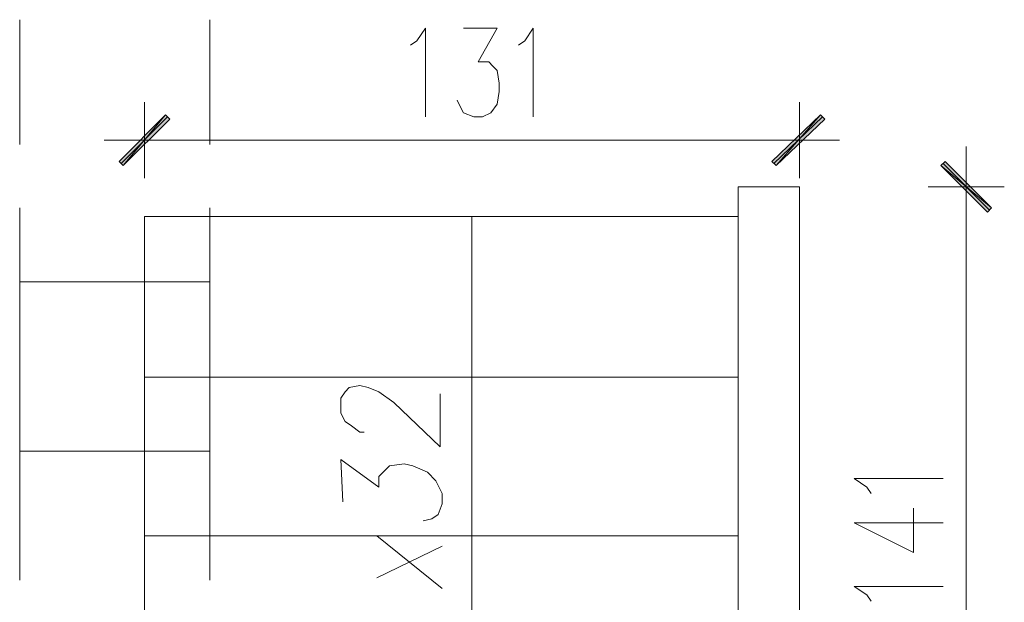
# Model space of a CAD drawing. Header units: inches. Extents: x -1441 to 3871, y -4351 to 2413.
# Tile 148 of 256: x 1614 to 1811, y -936 to -819. Entities that reach past the tile are written whole.
import ezdxf

# ---------------------------------------------------------------- set-up
doc = ezdxf.new("R2010")
doc.units = ezdxf.units.IN
doc.header["$MEASUREMENT"] = 0
for name, color, linetype in [('at_Entity', 7, 'Continuous'), ('at_Rect', 7, 'Continuous'), ('at_Solid', 7, 'Continuous')]:
    doc.layers.add(name, color=color, linetype=linetype)

msp = doc.modelspace()

# ---------------------------------------------------------------- hatches: boundary and pattern name
at = {"layer": 'at_Solid', "lineweight": 15}
for points in [[(1633.95549, -847.7879), (1634.79986, -848.63226), (1643.26738, -838.47123)], [(1634.79986, -848.63226), (1643.26738, -838.47123), (1644.11175, -839.32037)], [(1774.48783, -838.47123), (1765.59574, -848.63226), (1764.75137, -847.7879)], [(1775.3322, -839.32037), (1774.48783, -838.47123), (1765.59574, -848.63226)], [(1799.46108, -847.7879), (1798.61194, -848.63226), (1808.77297, -857.09979)], [(1798.61194, -848.63226), (1808.77297, -857.09979), (1807.92383, -857.94416)]]:
    msp.add_hatch(color=7, dxfattribs=at).paths.add_polyline_path(points)

# ---------------------------------------------------------------- linework, layer by layer
at = {"layer": 'at_Entity', "color": 7, "lineweight": 15}
for p, q in [((1614.05799, -844.40088), (1614.05799, -819.42764)), ((1652.15471, -844.40088), (1652.15471, -819.42764)), ((1693.63844, -823.65902), (1695.33195, -821.12115)), ((1695.33195, -821.12115), (1695.33195, -838.90057)), ((1702.95034, -821.12115), (1709.71959, -821.12115)), ((1709.71959, -821.12115), (1705.91278, -827.8904)), ((1715.22468, -823.65902), (1716.91818, -821.12115)), ((1716.91818, -821.12115), (1716.91818, -838.90057)), ((1692.36951, -824.50339), (1693.63844, -823.65902)), ((1713.95574, -824.50339), (1715.22468, -823.65902)), ((1705.91278, -827.8904), (1708.03086, -827.8904)), ((1708.03086, -827.8904), (1708.87522, -828.73954)), ((1708.87522, -828.73954), (1709.71959, -829.5839)), ((1709.71959, -829.5839), (1710.14416, -832.12655)), ((1710.14416, -832.12655), (1710.14416, -833.82005)), ((1710.14416, -833.82005), (1709.71959, -836.35793)), ((1639.03123, -851.17491), (1639.03123, -835.93336)), ((1702.52577, -837.20229), (1701.67663, -835.50879)), ((1770.25168, -835.93336), (1770.25168, -851.17491)), ((1702.95034, -838.05143), (1702.52577, -837.20229)), ((1705.06841, -838.90057), (1702.95034, -838.05143)), ((1708.45065, -838.05143), (1706.75715, -838.90057)), ((1709.71959, -836.35793), (1708.45065, -838.05143)), ((1643.26738, -838.47123), (1633.95549, -847.7879)), ((1643.69195, -838.90057), (1634.37529, -848.20769)), ((1634.79986, -848.63226), (1643.26738, -838.47123)), ((1634.79986, -848.63226), (1643.26738, -838.47123)), ((1644.11175, -839.32037), (1634.79986, -848.63226)), ((1643.26738, -838.47123), (1644.11175, -839.32037)), ((1706.75715, -838.90057), (1705.06841, -838.90057)), ((1764.75137, -847.7879), (1774.48783, -838.47123)), ((1765.17117, -848.20769), (1774.90763, -838.90057)), ((1774.48783, -838.47123), (1765.59574, -848.63226)), ((1774.48783, -838.47123), (1765.59574, -848.63226)), ((1765.59574, -848.63226), (1775.3322, -839.32037)), ((1775.3322, -839.32037), (1774.48783, -838.47123)), ((1647.49876, -843.55175), (1630.99305, -843.55175)), ((1764.3268, -843.55175), (1644.53632, -843.55175)), ((1761.78415, -843.55175), (1778.29464, -843.55175)), ((1803.69246, -861.33117), (1803.69246, -844.82545)), ((1633.95549, -847.7879), (1634.79986, -848.63226)), ((1765.59574, -848.63226), (1764.75137, -847.7879)), ((1799.46108, -847.7879), (1798.61194, -848.63226)), ((1808.77297, -857.09979), (1799.46108, -847.7879)), ((1798.61194, -848.63226), (1808.77297, -857.09979)), ((1798.61194, -848.63226), (1808.77297, -857.09979)), ((1807.92383, -857.94416), (1798.61194, -848.63226)), ((1808.3484, -857.51959), (1799.03651, -848.20769)), ((1757.97735, -1006.09489), (1757.97735, -852.86841)), ((1770.25168, -852.86841), (1757.97735, -852.86841)), ((1770.25168, -858.7933), (1770.25168, -852.86841)), ((1796.07407, -852.86841), (1811.31085, -852.86841)), ((1614.05799, -871.912), (1614.05799, -857.09979)), ((1652.15471, -871.912), (1652.15471, -857.09979)), ((1808.77297, -857.09979), (1807.92383, -857.94416)), ((1757.97735, -858.7933), (1639.03123, -858.7933)), ((1639.03123, -1119.96049), (1639.03123, -858.7933)), ((1704.64384, -858.7933), (1704.64384, -1061.97104)), ((1770.25168, -858.7933), (1770.25168, -993.82055)), ((1803.69246, -858.36873), (1803.69246, -988.32024)), ((1757.97735, -890.96036), (1639.03123, -890.96036)), ((1679.24603, -893.92281), (1680.0904, -893.07844)), ((1680.0904, -893.07844), (1682.20847, -892.65387)), ((1682.20847, -892.65387), (1683.90198, -893.07844)), ((1683.90198, -893.07844), (1686.02005, -893.92281)), ((1678.39689, -895.19651), (1679.24603, -893.92281)), ((1678.39689, -898.15895), (1678.39689, -895.19651)), ((1686.02005, -893.92281), (1688.9825, -896.04088)), ((1698.29439, -904.92821), (1698.29439, -894.34737)), ((1688.9825, -896.04088), (1698.29439, -904.92821)), ((1679.24603, -899.85246), (1678.39689, -898.15895)), ((1680.51497, -900.69683), (1679.24603, -899.85246)), ((1682.20847, -901.96576), (1680.51497, -900.69683)), ((1683.05761, -901.96576), (1682.20847, -901.96576)), ((1614.05799, -931.59973), (1614.05799, -905.77734)), ((1652.15471, -931.59973), (1652.15471, -905.77734)), ((1678.82146, -915.93361), (1678.39689, -907.47085)), ((1678.39689, -907.47085), (1686.02005, -912.97117)), ((1687.28899, -909.58415), (1688.13336, -908.73979)), ((1688.13336, -908.73979), (1691.10057, -908.31522)), ((1691.10057, -908.31522), (1692.7893, -908.73979)), ((1692.7893, -908.73979), (1695.75175, -910.00872)), ((1686.02005, -910.85786), (1687.28899, -909.58415)), ((1686.02005, -912.97117), (1686.02005, -910.85786)), ((1695.75175, -910.00872), (1697.44525, -911.70223)), ((1783.79973, -912.97117), (1781.25708, -911.28243)), ((1781.25708, -911.28243), (1799.03651, -911.28243)), ((1697.44525, -911.70223), (1698.71419, -914.24487)), ((1784.6441, -914.24487), (1783.79973, -912.97117)), ((1698.71419, -914.24487), (1698.71419, -916.35818)), ((1698.71419, -916.35818), (1697.86982, -918.47625)), ((1793.11162, -926.09464), (1793.11162, -917.20731)), ((1697.86982, -918.47625), (1696.60089, -919.32062)), ((1696.60089, -919.32062), (1694.90738, -919.74519)), ((1781.25708, -920.16976), (1793.11162, -926.09464)), ((1781.25708, -920.16976), (1799.03651, -920.16976)), ((1757.97735, -922.70763), (1639.03123, -922.70763)), ((1698.71419, -933.29323), (1685.59548, -922.70763)), ((1698.71419, -924.8257), (1685.59548, -931.17516)), ((1783.79973, -934.56217), (1781.25708, -932.86866)), ((1781.25708, -932.86866), (1799.03651, -932.86866)), ((1784.6441, -935.83111), (1783.79973, -934.56217))]:
    msp.add_line(p, q, dxfattribs=at)
at = {"layer": 'at_Rect', "color": 7, "lineweight": 15}
for p, q in [((1652.15442, -871.91281), (1614.05799, -871.91281)), ((1614.05799, -905.77734), (1614.05799, -871.91281)), ((1652.15442, -871.91281), (1652.15442, -905.77734)), ((1614.05799, -905.77734), (1652.15442, -905.77734))]:
    msp.add_line(p, q, dxfattribs=at)

doc.saveas('drawing.dxf')
